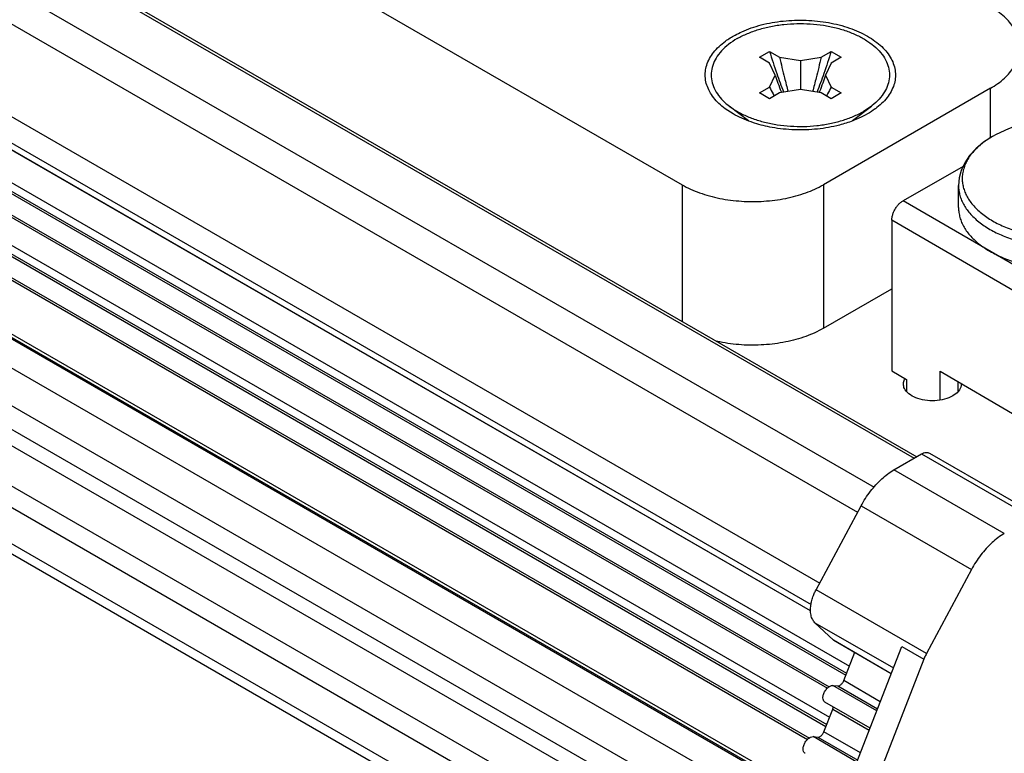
# Model space of a CAD drawing. Header units: inches. Extents: x 0 to 34, y 0 to 22.
# Tile 6 of 32: x 5.2 to 6.4, y 9 to 9.9. Entities that reach past the tile are written whole.
import ezdxf

# ---------------------------------------------------------------- set-up
doc = ezdxf.new("R2010")
doc.units = ezdxf.units.IN
doc.header["$LTSCALE"] = 1.87
doc.header["$MEASUREMENT"] = 0
doc.layers.get('0').update_dxf_attribs({"linetype": 'CONTINUOUS'})

msp = doc.modelspace()

# ---------------------------------------------------------------- linework, layer by layer
at = {"color": 7, "linetype": 'CONTINUOUS'}
for p, q in [((3.3256, 11.2323), (6.0041, 9.6857)), ((3.0494, 11.2194), (6.3002, 9.3424)), ((3.0494, 11.2154), (6.2967, 9.3404)), ((2.9976, 11.1799), (6.2465, 9.304)), ((2.9745, 11.1493), (6.2252, 9.2724)), ((2.9378, 11.0536), (6.178, 9.1828)), ((2.9308, 11.0244), (6.1668, 9.156)), ((2.9353, 11.0133), (6.1656, 9.1482)), ((2.9354, 11.0134), (6.1657, 9.1483)), ((2.9607, 10.9572), (6.2151, 9.0782)), ((2.9562, 10.9457), (6.2106, 9.0667)), ((2.9571, 10.9481), (6.2116, 9.0691)), ((2.9468, 10.9214), (6.1874, 9.0503)), ((2.9477, 10.9238), (6.1898, 9.0519)), ((2.9356, 10.8927), (6.1901, 9.0136)), ((2.9312, 10.8812), (6.1856, 9.0021)), ((2.9321, 10.8836), (6.1865, 9.0045)), ((2.9217, 10.8568), (6.1623, 8.9857)), ((2.9227, 10.8593), (6.1648, 8.9873)), ((2.837, 10.8317), (6.1988, 8.8906)), ((2.8403, 10.8317), (6.1994, 8.8922)), ((2.867, 10.8203), (6.2007, 8.8955)), ((2.8485, 10.7882), (6.1046, 8.9081)), ((2.8223, 10.7557), (6.0638, 8.8841)), ((2.8128, 10.7313), (6.0506, 8.8618)), ((2.8066, 10.7145), (6.0475, 8.8432)), ((2.8044, 10.6648), (6.0473, 8.7923)), ((2.8074, 10.6359), (6.0473, 8.7652)), ((2.8292, 10.5777), (6.0535, 8.716)), ((2.8355, 10.5613), (6.0597, 8.6997)), ((6.1017, 9.8466), (6.1144, 9.854)), ((6.1144, 9.854), (6.1271, 9.8466)), ((6.1794, 9.8466), (6.1922, 9.854)), ((6.1922, 9.854), (6.2049, 9.8466)), ((6.1144, 9.8393), (6.1017, 9.8466)), ((6.1214, 9.8241), (6.1144, 9.8393)), ((6.1271, 9.8466), (6.1533, 9.8426)), ((6.1533, 9.8426), (6.1794, 9.8466)), ((6.1533, 9.8426), (6.1533, 9.8057)), ((6.1922, 9.8393), (6.1852, 9.8241)), ((6.2049, 9.8466), (6.1922, 9.8393)), ((6.1144, 9.809), (6.1214, 9.8241)), ((6.1852, 9.8241), (6.1922, 9.809)), ((6.1017, 9.8017), (6.1144, 9.809)), ((6.1144, 9.7943), (6.1017, 9.8017)), ((6.1271, 9.8017), (6.1144, 9.7943)), ((6.1533, 9.8057), (6.1271, 9.8017)), ((6.1794, 9.8017), (6.1533, 9.8057)), ((6.1922, 9.7943), (6.1794, 9.8017)), ((6.393, 9.8074), (6.1823, 9.6857)), ((6.1922, 9.809), (6.2049, 9.8017)), ((6.2049, 9.8017), (6.1922, 9.7943)), ((6.393, 9.7449), (6.393, 9.8074)), ((6.0684, 9.7752), (6.0586, 9.7816)), ((6.0881, 9.7662), (6.0636, 9.7849)), ((6.2191, 9.7668), (6.2429, 9.7849)), ((6.2429, 9.7849), (6.2328, 9.7782)), ((6.4004, 9.7492), (6.3955, 9.7465)), ((6.3586, 9.7088), (6.2828, 9.6654)), ((6.0041, 9.6857), (6.0041, 9.5134)), ((6.1823, 9.6857), (6.1823, 9.5045)), ((6.3528, 9.6568), (6.3528, 9.6846)), ((6.5013, 9.5384), (6.2828, 9.6654)), ((6.4871, 9.5139), (6.2686, 9.6409)), ((6.2686, 9.6409), (6.2686, 9.4507)), ((6.1823, 9.5045), (6.2686, 9.5544)), ((6.2686, 9.4507), (6.2873, 9.4398)), ((6.3296, 9.4504), (6.4261, 9.3942)), ((6.3296, 9.4141), (6.3296, 9.4504)), ((6.2873, 9.4398), (6.2873, 9.4252)), ((6.3523, 9.4247), (6.3523, 9.4372)), ((6.2713, 9.3258), (6.3062, 9.3459)), ((6.3062, 9.3459), (6.4454, 9.2655)), ((6.3161, 9.3469), (6.4553, 9.2665)), ((6.4105, 9.2454), (6.2713, 9.3258)), ((6.1732, 9.1745), (6.2298, 9.2803)), ((6.2298, 9.2803), (6.369, 9.2)), ((6.369, 9.2), (6.3124, 9.0941)), ((6.3124, 9.0941), (6.1732, 9.1745)), ((6.1717, 9.1329), (6.2707, 9.0758)), ((6.1949, 9.1108), (6.1717, 9.1329)), ((6.1643, 8.8016), (6.2812, 9.1029)), ((6.2679, 9.0686), (6.1949, 9.1108)), ((6.1954, 9.1104), (6.1949, 9.1108)), ((6.2679, 9.0686), (6.1954, 9.1104)), ((6.2812, 9.1029), (6.309, 9.0868)), ((6.208, 9.0598), (6.2219, 9.0957)), ((6.309, 9.0868), (6.1903, 8.7807)), ((6.1944, 9.0536), (6.2004, 9.0531)), ((6.2497, 9.0217), (6.1944, 9.0536)), ((6.2004, 9.0531), (6.2506, 9.0241)), ((6.2541, 9.0332), (6.208, 9.0598)), ((6.2412, 8.9998), (6.1843, 9.0326)), ((6.1829, 8.9953), (6.1941, 9.024)), ((6.1941, 9.024), (6.2402, 8.9973)), ((6.2291, 8.9686), (6.1829, 8.9953)), ((6.1693, 8.9891), (6.1753, 8.9885)), ((6.2246, 8.9571), (6.1693, 8.9891)), ((6.1753, 8.9885), (6.2256, 8.9595))]:
    msp.add_line(p, q, dxfattribs=at)
for points in [[(6.4776, 9.7704), (6.4619, 9.7689), (6.4465, 9.7661), (6.4311, 9.762), (6.4158, 9.7564), (6.4004, 9.7492)], [(6.3955, 9.7465), (6.3843, 9.7393), (6.3747, 9.7312), (6.3667, 9.7224), (6.3606, 9.7132)], [(6.3606, 9.7132), (6.3562, 9.7038), (6.3537, 9.6942), (6.3528, 9.6846)]]:
    msp.add_lwpolyline(points, dxfattribs=at)
for points, knots in [([(6.4271, 9.8741), (6.4259, 9.8772), (6.4216, 9.8859), (6.4105, 9.8988), (6.3993, 9.9067), (6.393, 9.9103)], [0, 0, 0, 0, 0.191536, 0.569971, 1, 1, 1, 1]), ([(6.0711, 9.8746), (6.0738, 9.8761), (6.0844, 9.8813), (6.1044, 9.8882), (6.1319, 9.893), (6.1604, 9.894), (6.1886, 9.891), (6.2149, 9.8844), (6.2309, 9.8773), (6.2381, 9.8731)], [0, 0, 0, 0, 0.052525, 0.203976, 0.366059, 0.532944, 0.698212, 0.85564, 1, 1, 1, 1]), ([(6.0737, 9.8701), (6.0778, 9.8725), (6.0866, 9.8768), (6.1009, 9.8819), (6.1162, 9.8857), (6.1324, 9.8882), (6.1491, 9.8893), (6.1658, 9.8889), (6.1823, 9.8872), (6.1981, 9.884), (6.213, 9.8795), (6.2265, 9.8738), (6.2384, 9.867), (6.2485, 9.8592), (6.2565, 9.8506), (6.2622, 9.8413), (6.2655, 9.8316), (6.2661, 9.8217), (6.2642, 9.8118), (6.2596, 9.8023), (6.2528, 9.7933), (6.2467, 9.7878), (6.2432, 9.7851), (6.2429, 9.7849)], [0, 0, 0, 0, 0.052441, 0.10825, 0.166814, 0.227374, 0.289074, 0.351005, 0.412246, 0.47191, 0.529183, 0.583373, 0.633964, 0.680678, 0.723557, 0.763041, 0.800031, 0.835856, 0.872076, 0.910171, 0.95127, 0.996038, 1, 1, 1, 1]), ([(6.0586, 9.7816), (6.0558, 9.7837), (6.0481, 9.79), (6.0381, 9.8024), (6.0323, 9.8197), (6.0342, 9.8375), (6.0436, 9.8539), (6.0568, 9.8661), (6.0668, 9.8723), (6.0711, 9.8746)], [0, 0, 0, 0, 0.088849, 0.25383, 0.401085, 0.544297, 0.699102, 0.8759, 1, 1, 1, 1]), ([(6.2381, 9.8731), (6.2445, 9.8694), (6.2559, 9.8613), (6.2685, 9.8459), (6.2743, 9.8286), (6.2723, 9.8108), (6.263, 9.7944), (6.2534, 9.7856), (6.2479, 9.7816)], [0, 0, 0, 0, 0.194299, 0.363609, 0.514727, 0.661696, 0.820563, 1, 1, 1, 1]), ([(6.0737, 9.8701), (6.0699, 9.8679), (6.0628, 9.8632), (6.0538, 9.855), (6.0469, 9.846), (6.0424, 9.8365), (6.0404, 9.8266), (6.0411, 9.8167), (6.0443, 9.807), (6.0501, 9.7977), (6.0568, 9.7904), (6.0617, 9.7864), (6.0636, 9.7849)], [0, 0, 0, 0, 0.12451, 0.239041, 0.344183, 0.441642, 0.534305, 0.625955, 0.720587, 0.821599, 0.931295, 1, 1, 1, 1]), ([(6.1144, 9.854), (6.1173, 9.8446), (6.123, 9.8274), (6.1292, 9.8103), (6.1322, 9.8024)], [0, 0, 0, 0, 0.536986, 1, 1, 1, 1]), ([(6.1922, 9.854), (6.1893, 9.8446), (6.1836, 9.8274), (6.1773, 9.8103), (6.1743, 9.8024)], [0, 0, 0, 0, 0.536986, 1, 1, 1, 1]), ([(6.393, 9.8074), (6.3993, 9.811), (6.4105, 9.8189), (6.4233, 9.8337), (6.4291, 9.8477), (6.4299, 9.8561), (6.4299, 9.8589)], [0, 0, 0, 0, 0.328793, 0.618139, 0.876687, 1, 1, 1, 1]), ([(6.1271, 9.8466), (6.1291, 9.8379), (6.1325, 9.8234), (6.1362, 9.8091), (6.1378, 9.8033)], [0, 0, 0, 0, 0.600862, 1, 1, 1, 1]), ([(6.1794, 9.8466), (6.1775, 9.8379), (6.1741, 9.8234), (6.1703, 9.8091), (6.1688, 9.8033)], [0, 0, 0, 0, 0.600862, 1, 1, 1, 1]), ([(6.1214, 9.8241), (6.1237, 9.8172), (6.1264, 9.8098), (6.1293, 9.8025), (6.1295, 9.802)], [0, 0, 0, 0, 0.938109, 1, 1, 1, 1]), ([(6.1852, 9.8241), (6.1828, 9.8172), (6.1801, 9.8098), (6.1773, 9.8025), (6.1771, 9.802)], [0, 0, 0, 0, 0.938109, 1, 1, 1, 1]), ([(6.1144, 9.809), (6.1158, 9.8061), (6.1177, 9.8023), (6.1198, 9.7986), (6.1202, 9.7977)], [0, 0, 0, 0, 0.769786, 1, 1, 1, 1]), ([(6.1922, 9.809), (6.1907, 9.8061), (6.1888, 9.8023), (6.1868, 9.7986), (6.1863, 9.7977)], [0, 0, 0, 0, 0.769786, 1, 1, 1, 1]), ([(6.0636, 9.7849), (6.065, 9.7838), (6.0675, 9.7821), (6.07, 9.7804), (6.0711, 9.7798)], [0, 0, 0, 0, 0.594821, 1, 1, 1, 1]), ([(6.0955, 9.7634), (6.094, 9.7639), (6.0847, 9.767), (6.0756, 9.771), (6.0684, 9.7752)], [0, 0, 0, 0, 0.152944, 1, 1, 1, 1]), ([(6.0711, 9.7798), (6.0739, 9.778), (6.0812, 9.774), (6.0936, 9.7688), (6.1084, 9.7643), (6.1243, 9.7611), (6.1407, 9.7594), (6.1575, 9.759), (6.1741, 9.7601), (6.1903, 9.7626), (6.2057, 9.7664), (6.2199, 9.7715), (6.2287, 9.7758), (6.2328, 9.7782)], [0, 0, 0, 0, 0.059737, 0.147079, 0.23939, 0.335555, 0.434262, 0.534079, 0.633526, 0.731135, 0.825526, 0.915476, 1, 1, 1, 1]), ([(6.2479, 9.7816), (6.2479, 9.7815), (6.2414, 9.7768), (6.2294, 9.77), (6.2166, 9.7652), (6.2112, 9.7635)], [0, 0, 0, 0, 0.005552, 0.580271, 1, 1, 1, 1]), ([(6.2112, 9.7635), (6.2083, 9.7625), (6.1964, 9.7591), (6.1747, 9.7553), (6.1461, 9.7543), (6.1194, 9.7571), (6.1027, 9.7611), (6.0955, 9.7634)], [0, 0, 0, 0, 0.076488, 0.315757, 0.562113, 0.806082, 1, 1, 1, 1]), ([(6.3802, 9.7359), (6.3787, 9.7346), (6.3754, 9.7316), (6.3707, 9.7266), (6.3663, 9.7209), (6.3631, 9.7154), (6.3614, 9.7118), (6.3607, 9.7102)], [0, 0, 0, 0, 0.180142, 0.41037, 0.630032, 0.840202, 1, 1, 1, 1]), ([(6.3824, 9.7377), (6.3822, 9.7375), (6.3814, 9.7369), (6.3807, 9.7363), (6.3802, 9.7359)], [0, 0, 0, 0, 0.299185, 1, 1, 1, 1]), ([(6.3949, 9.7462), (6.3927, 9.7449), (6.3898, 9.7431), (6.3871, 9.7412), (6.3864, 9.7407)], [0, 0, 0, 0, 0.765566, 1, 1, 1, 1]), ([(6.3607, 9.7102), (6.3606, 9.7097), (6.3597, 9.7073), (6.3583, 9.7028), (6.3574, 9.6965), (6.3574, 9.6903), (6.3583, 9.684), (6.3601, 9.6779), (6.3628, 9.6718), (6.3663, 9.6659), (6.3707, 9.6602), (6.3759, 9.6547), (6.3818, 9.6495), (6.3884, 9.6446), (6.3957, 9.64), (6.4036, 9.6358), (6.4121, 9.632), (6.4212, 9.6286), (6.4306, 9.6257), (6.4405, 9.6232), (6.4507, 9.6212), (6.4611, 9.6197), (6.4717, 9.6186), (6.4825, 9.6181), (6.4932, 9.6181), (6.5039, 9.6186), (6.5146, 9.6197), (6.525, 9.6212), (6.5352, 9.6232), (6.545, 9.6257), (6.5522, 9.6279), (6.5561, 9.6293), (6.5568, 9.6296)], [0, 0, 0, 0, 0.005482, 0.030848, 0.055722, 0.080428, 0.105301, 0.130668, 0.15682, 0.184005, 0.212418, 0.242199, 0.273432, 0.306155, 0.340364, 0.376015, 0.413035, 0.45132, 0.490746, 0.531169, 0.572426, 0.614347, 0.656748, 0.699439, 0.742228, 0.78492, 0.827321, 0.869241, 0.910499, 0.950922, 0.990348, 1, 1, 1, 1]), ([(6.0041, 9.6857), (6.0111, 9.6817), (6.0266, 9.6747), (6.0519, 9.6678), (6.0792, 9.6643), (6.1072, 9.6643), (6.1345, 9.6678), (6.1598, 9.6747), (6.1753, 9.6817), (6.1823, 9.6857)], [0, 0, 0, 0, 0.131239, 0.273826, 0.423763, 0.576237, 0.726174, 0.868761, 1, 1, 1, 1]), ([(6.3528, 9.6846), (6.3528, 9.684), (6.3529, 9.6814), (6.3534, 9.6767), (6.3549, 9.6704), (6.3573, 9.6642), (6.3606, 9.6582), (6.3647, 9.6524), (6.3696, 9.6468), (6.3752, 9.6414), (6.3816, 9.6363), (6.3887, 9.6315), (6.3963, 9.6271), (6.4046, 9.6231), (6.4135, 9.6194), (6.4228, 9.6162), (6.4325, 9.6134), (6.4426, 9.611), (6.4529, 9.6092), (6.4635, 9.6078), (6.4743, 9.6069), (6.4851, 9.6065), (6.496, 9.6067), (6.5068, 9.6073), (6.5175, 9.6084), (6.528, 9.61), (6.5382, 9.6121), (6.5481, 9.6147), (6.5576, 9.6177), (6.5667, 9.6212), (6.5752, 9.625), (6.5807, 9.6279), (6.5833, 9.6294)], [0, 0, 0, 0, 0.005822, 0.029205, 0.052959, 0.077356, 0.102632, 0.128978, 0.156536, 0.185403, 0.21563, 0.247228, 0.280175, 0.314418, 0.349877, 0.386452, 0.424022, 0.462453, 0.501596, 0.541292, 0.581377, 0.621679, 0.662024, 0.702239, 0.742151, 0.781591, 0.820397, 0.858415, 0.895503, 0.931534, 0.966397, 1, 1, 1, 1]), ([(6.2686, 9.6409), (6.2686, 9.6422), (6.2689, 9.6449), (6.27, 9.6489), (6.2717, 9.653), (6.2739, 9.6568), (6.2765, 9.6603), (6.2795, 9.6632), (6.2817, 9.6648), (6.2828, 9.6654)], [0, 0, 0, 0, 0.131184, 0.273696, 0.423566, 0.576005, 0.725954, 0.868615, 1, 1, 1, 1]), ([(6.3528, 9.6568), (6.3528, 9.6563), (6.3529, 9.6537), (6.3534, 9.6489), (6.3549, 9.6427), (6.3573, 9.6365), (6.3606, 9.6305), (6.3647, 9.6247), (6.3696, 9.6191), (6.3752, 9.6137), (6.3816, 9.6086), (6.3887, 9.6038), (6.3963, 9.5994), (6.4046, 9.5953), (6.4135, 9.5917), (6.4228, 9.5884), (6.4325, 9.5856), (6.4426, 9.5833), (6.4529, 9.5814), (6.4635, 9.5801), (6.4743, 9.5792), (6.4851, 9.5788), (6.496, 9.5789), (6.5068, 9.5796), (6.5175, 9.5807), (6.528, 9.5823), (6.5382, 9.5844), (6.5478, 9.5869), (6.554, 9.5889), (6.5568, 9.5898)], [0, 0, 0, 0, 0.006523, 0.03273, 0.059353, 0.086697, 0.115026, 0.144554, 0.175442, 0.207795, 0.241673, 0.277088, 0.314015, 0.352394, 0.392136, 0.433129, 0.475237, 0.51831, 0.56218, 0.606672, 0.651598, 0.696768, 0.741987, 0.78706, 0.831792, 0.875996, 0.919489, 0.962099, 1, 1, 1, 1]), ([(6.1823, 9.5045), (6.1753, 9.5004), (6.1598, 9.4935), (6.1345, 9.4866), (6.1072, 9.483), (6.0792, 9.483), (6.0592, 9.4856), (6.0487, 9.4879), (6.0473, 9.4882)], [0, 0, 0, 0, 0.175015, 0.365163, 0.565112, 0.768446, 0.968395, 1, 1, 1, 1]), ([(6.2833, 9.4341), (6.2833, 9.4347), (6.2835, 9.4371), (6.2844, 9.4394), (6.2853, 9.441)], [0, 0, 0, 0, 0.250694, 1, 1, 1, 1]), ([(6.3456, 9.4192), (6.3424, 9.4173), (6.3349, 9.4144), (6.3229, 9.4127), (6.3105, 9.4133), (6.2992, 9.4162), (6.2901, 9.4211), (6.2844, 9.4274), (6.2833, 9.4322), (6.2833, 9.4341)], [0, 0, 0, 0, 0.15434, 0.325073, 0.499309, 0.663259, 0.805886, 0.923381, 1, 1, 1, 1]), ([(6.3563, 9.434), (6.3563, 9.4334), (6.3561, 9.4302), (6.3544, 9.427), (6.3526, 9.4248), (6.3524, 9.4246)], [0, 0, 0, 0, 0.175298, 0.928355, 1, 1, 1, 1]), ([(6.3062, 9.3459), (6.3079, 9.3469), (6.3111, 9.3482), (6.3148, 9.3477), (6.3161, 9.3469)], [0, 0, 0, 0, 0.554629, 1, 1, 1, 1]), ([(6.2298, 9.2803), (6.2333, 9.2868), (6.2411, 9.2989), (6.255, 9.3144), (6.2658, 9.3226), (6.2713, 9.3258)], [0, 0, 0, 0, 0.353057, 0.691694, 1, 1, 1, 1]), ([(6.4105, 9.2454), (6.405, 9.2422), (6.3942, 9.234), (6.3803, 9.2186), (6.3725, 9.2064), (6.369, 9.2)], [0, 0, 0, 0, 0.308306, 0.646943, 1, 1, 1, 1]), ([(6.1661, 9.149), (6.1661, 9.1509), (6.1664, 9.155), (6.1677, 9.1611), (6.169, 9.1651), (6.1698, 9.1672)], [0, 0, 0, 0, 0.312457, 0.647556, 1, 1, 1, 1]), ([(6.1698, 9.1672), (6.1701, 9.168), (6.1708, 9.1696), (6.1719, 9.1721), (6.1728, 9.1737), (6.1732, 9.1745)], [0, 0, 0, 0, 0.33074, 0.664418, 1, 1, 1, 1]), ([(6.1717, 9.1329), (6.1705, 9.1341), (6.1683, 9.1371), (6.1665, 9.1427), (6.1661, 9.1468), (6.1661, 9.149)], [0, 0, 0, 0, 0.295775, 0.626339, 1, 1, 1, 1]), ([(6.3124, 9.0941), (6.312, 9.0933), (6.3111, 9.0917), (6.31, 9.0893), (6.3093, 9.0876), (6.309, 9.0868)], [0, 0, 0, 0, 0.335582, 0.66926, 1, 1, 1, 1]), ([(6.1818, 9.0381), (6.1818, 9.0395), (6.1824, 9.0426), (6.1844, 9.0469), (6.1873, 9.0506), (6.1907, 9.0531), (6.1932, 9.0537), (6.1944, 9.0536)], [0, 0, 0, 0, 0.204411, 0.428779, 0.649245, 0.843413, 1, 1, 1, 1]), ([(6.2004, 9.0531), (6.2014, 9.053), (6.2036, 9.0538), (6.2062, 9.0563), (6.2075, 9.0586), (6.208, 9.0598)], [0, 0, 0, 0, 0.270998, 0.61684, 1, 1, 1, 1]), ([(6.1843, 9.0327), (6.1841, 9.0328), (6.1832, 9.0333), (6.1821, 9.0352), (6.1818, 9.037), (6.1818, 9.0381)], [0, 0, 0, 0, 0.093875, 0.504117, 1, 1, 1, 1]), ([(6.1941, 9.024), (6.1942, 9.0244), (6.1945, 9.0252), (6.1947, 9.0261), (6.1948, 9.0266), (6.1948, 9.0266)], [0, 0, 0, 0, 0.483755, 0.943654, 1, 1, 1, 1]), ([(6.1753, 8.9885), (6.1763, 8.9884), (6.1785, 8.9892), (6.1811, 8.9917), (6.1825, 8.994), (6.1829, 8.9953)], [0, 0, 0, 0, 0.270998, 0.61684, 1, 1, 1, 1]), ([(6.1568, 8.9735), (6.1568, 8.975), (6.1574, 8.9781), (6.1594, 8.9823), (6.1623, 8.986), (6.1656, 8.9885), (6.1682, 8.9892), (6.1693, 8.9891)], [0, 0, 0, 0, 0.204411, 0.428779, 0.649245, 0.843413, 1, 1, 1, 1]), ([(6.1592, 8.9681), (6.1591, 8.9682), (6.1582, 8.9688), (6.157, 8.9706), (6.1568, 8.9725), (6.1568, 8.9735)], [0, 0, 0, 0, 0.093875, 0.504117, 1, 1, 1, 1])]:
    msp.add_open_spline(points, degree=3, knots=knots, dxfattribs=at)
for points in [[(6.3864, 9.7407), (6.3851, 9.7397), (6.3837, 9.7387), (6.3824, 9.7377)], [(6.3955, 9.7465), (6.3953, 9.7464), (6.3951, 9.7463), (6.3949, 9.7462)], [(6.3957, 9.7466), (6.3956, 9.7466), (6.3955, 9.7466), (6.3955, 9.7465)], [(6.3562, 9.435), (6.3563, 9.4347), (6.3563, 9.4344), (6.3563, 9.434)], [(6.3524, 9.4246), (6.3505, 9.4224), (6.3481, 9.4206), (6.3456, 9.4192)]]:
    msp.add_open_spline(points, degree=3, dxfattribs=at)

doc.saveas('drawing.dxf')
